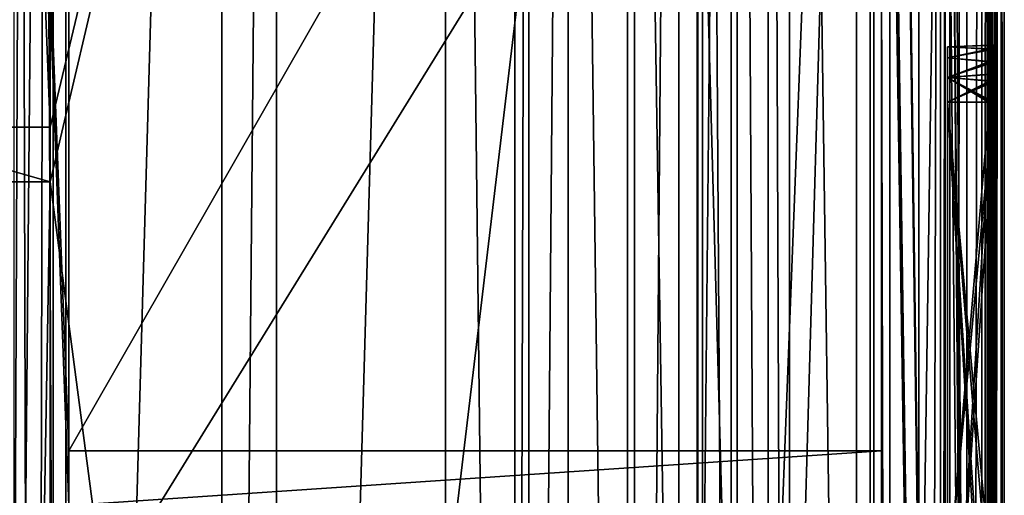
# Model space of a CAD drawing. Extents: x -3 to 104, y -79 to 161.
# Tile 164 of 203: x 82 to 104, y 65 to 75. Entities that reach past the tile are written whole.
import ezdxf

# ---------------------------------------------------------------- set-up
doc = ezdxf.new("R2010")
doc.units = 0
doc.header["$MEASUREMENT"] = 0

msp = doc.modelspace()

# ---------------------------------------------------------------- linework, layer by layer
for points in [[(103.550003, 159.899994, -76.900002), (103.550003, -77.599998, -76.900002), (100.849998, 123.900002, -76.900002)], [(103.550003, -3.4858, -67.814201), (103.550003, 159.899994, -76.900002), (103.550003, 149.899994, -68.400002)], [(103.550003, -77.599998, -76.900002), (103.550003, 159.899994, -76.900002), (103.550003, -43.900002, -68.400002)], [(103.550003, -43.900002, -68.400002), (103.550003, 159.899994, -76.900002), (103.550003, -4.9, -68.400002)], [(103.550003, -4.9, -68.400002), (103.550003, 159.899994, -76.900002), (103.550003, -4.1346, -68.247803)], [(103.550003, -4.1346, -68.247803), (103.550003, 159.899994, -76.900002), (103.550003, -3.4858, -67.814201)], [(103.550003, 149.899994, 10.1), (103.550003, -67.600098, 10.1), (102.349998, 97.599998, 10.1)], [(103.550003, -67.600098, 10.1), (103.550003, 149.899994, 10.1), (103.484001, 129.899994, 17.700001)], [(103.550003, -3.0522, -67.165398), (103.550003, 149.899994, -68.400002), (103.550003, -2.9, -66.400002)], [(103.550003, -3.4858, -67.814201), (103.550003, 149.899994, -68.400002), (103.550003, -3.0522, -67.165398)], [(103.550003, -2.9, -66.400002), (103.550003, 149.899994, -68.400002), (103.550003, 129, 6.1)], [(82.928497, -7.8067, 55), (101.670998, 149.520996, 55), (82.928497, 96.8293, 55)], [(101.670998, -67.221199, 55), (101.670998, 149.520996, 55), (82.928497, -7.8067, 55)], [(102.241997, 149.520996, 54.8871), (101.670998, 149.520996, 55), (101.670998, -67.221199, 55)], [(102.241997, 149.520996, 54.8871), (101.670998, -67.221199, 55), (102.241997, -67.221199, 54.8871)], [(102.726997, 149.520996, 54.5653), (102.241997, -67.221199, 54.8871), (102.726997, -67.221199, 54.5653)], [(102.726997, 149.520996, 54.5653), (102.241997, 149.520996, 54.8871), (102.241997, -67.221199, 54.8871)], [(103.053001, 149.520996, 54.083099), (102.726997, -67.221199, 54.5653), (103.053001, -67.221199, 54.083099)], [(103.053001, 149.520996, 54.083099), (102.726997, 149.520996, 54.5653), (102.726997, -67.221199, 54.5653)], [(103.170998, 149.520996, 53.5131), (103.053001, -67.221199, 54.083099), (103.170998, -67.221199, 53.5131)], [(103.170998, 149.520996, 53.5131), (103.053001, 149.520996, 54.083099), (103.053001, -67.221199, 54.083099)], [(103.213997, 74.511299, 48.549999), (103.448997, 129.899994, 21.700001), (103.170998, 149.520996, 53.5131)], [(103.209999, 74.4235, 49.010101), (103.213997, 74.511299, 48.549999), (103.170998, 149.520996, 53.5131)], [(103.207001, 74.145203, 49.433899), (103.209999, 74.4235, 49.010101), (103.170998, 149.520996, 53.5131)], [(103.205002, 73.873497, 49.636398), (103.207001, 74.145203, 49.433899), (103.170998, 149.520996, 53.5131)], [(103.204002, 73.261299, 49.799999), (103.205002, 73.873497, 49.636398), (103.170998, 149.520996, 53.5131)], [(103.170998, 149.520996, 53.5131), (103.170998, -67.221199, 53.5131), (103.204002, 25.761299, 49.799999)], [(103.170998, 149.520996, 53.5131), (103.204002, 25.761299, 49.799999), (103.204002, 46.011299, 49.799999)], [(103.170998, 149.520996, 53.5131), (103.204002, 46.011299, 49.799999), (103.204002, 51.011299, 49.799999)], [(103.170998, 149.520996, 53.5131), (103.204002, 51.011299, 49.799999), (103.204002, 58.511299, 49.799999)], [(103.170998, 149.520996, 53.5131), (103.204002, 58.511299, 49.799999), (103.204002, 62.511299, 49.799999)], [(103.170998, 149.520996, 53.5131), (103.204002, 62.511299, 49.799999), (103.204002, 73.261299, 49.799999)], [(100.68, 148.529999, 52.5), (82.590202, 72.711304, 52.5), (82.590202, 100.584, 52.5)], [(100.68, 148.529999, 52.5), (82.590202, 71.511299, 52.5), (82.590202, 72.711304, 52.5)], [(100.68, 148.529999, 52.5), (100.68, -66.229897, 52.5), (82.590202, 71.511299, 52.5)], [(101.036003, 88.599998, 11.7), (101.036003, -2.4, 11.7), (100.68, 148.529999, 52.5)], [(101.036003, -2.4, 11.7), (100.68, -66.229897, 52.5), (100.68, 148.529999, 52.5)], [(81.449997, 0, -71.599998), (81.449997, 130, -71.599998), (82.650002, 130, -71.599998)], [(82.650002, 0, -71.599998), (81.449997, 0, -71.599998), (82.650002, 130, -71.599998)], [(86.360001, 130, -10.3), (82.650002, 0, -10.3), (82.650002, 130, -10.3)], [(86.360001, 0, -10.3), (82.650002, 0, -10.3), (86.360001, 130, -10.3)], [(82.650002, 130, -10.3), (82.650002, 0, -71.599998), (82.650002, 130, -71.599998)], [(82.650002, 0, -10.3), (82.650002, 0, -71.599998), (82.650002, 130, -10.3)], [(86.360001, 0, -71.599998), (86.360001, 130, -71.599998), (87.559998, 130, -71.599998)], [(87.559998, 0, -71.599998), (86.360001, 0, -71.599998), (87.559998, 130, -71.599998)], [(86.360001, 130, -71.599998), (86.360001, 0, -10.3), (86.360001, 130, -10.3)], [(86.360001, 0, -71.599998), (86.360001, 0, -10.3), (86.360001, 130, -71.599998)], [(91.269997, 130, -10.3), (87.559998, 0, -10.3), (87.559998, 130, -10.3)], [(91.269997, 0, -10.3), (87.559998, 0, -10.3), (91.269997, 130, -10.3)], [(87.559998, 130, -10.3), (87.559998, 0, -71.599998), (87.559998, 130, -71.599998)], [(87.559998, 0, -10.3), (87.559998, 0, -71.599998), (87.559998, 130, -10.3)], [(92.800003, 0, -71.599998), (91.269997, 130, -71.599998), (92.800003, 130, -71.599998)], [(92.800003, 0, -71.599998), (91.269997, 0, -71.599998), (91.269997, 130, -71.599998)], [(91.269997, 130, -71.599998), (91.269997, 0, -10.3), (91.269997, 130, -10.3)], [(91.269997, 0, -71.599998), (91.269997, 0, -10.3), (91.269997, 130, -71.599998)], [(92.800003, 0, -71.599998), (92.800003, 130, -71.599998), (92.800003, 118, -8.5)], [(98.831596, 125.512001), (100.599998, 0), (100.599998, 130)], [(100.599998, 130), (100.599998, 0), (100.599998, 114, -3.5)], [(103.213997, 74.511299, 48.549999), (103.253998, 74.511299, 44.049999), (103.448997, 129.899994, 21.700001)], [(103.253998, 74.511299, 44.049999), (103.292999, 74.511299, 39.549999), (103.448997, 129.899994, 21.700001)], [(103.292999, 74.511299, 39.549999), (103.332001, 74.511299, 35.049999), (103.448997, 129.899994, 21.700001)], [(103.332001, 74.511299, 35.049999), (103.335999, 74.4235, 34.589901), (103.448997, 129.899994, 21.700001)], [(103.335999, 74.4235, 34.589901), (103.484001, 129.899994, 17.700001), (103.448997, 129.899994, 21.700001)], [(103.335999, 74.4235, 34.589901), (103.339996, 74.145203, 34.1661), (103.484001, 129.899994, 17.700001)], [(103.342003, 73.722603, 33.8923), (103.484001, 129.899994, 17.700001), (103.339996, 74.145203, 34.1661)], [(103.343002, 73.261299, 33.799999), (103.484001, 129.899994, 17.700001), (103.342003, 73.722603, 33.8923)], [(103.343002, 57.761299, 33.799999), (103.484001, 129.899994, 17.700001), (103.343002, 73.261299, 33.799999)], [(103.484001, -43.599998, 17.700001), (103.484001, 129.899994, 17.700001), (103.343002, 41.261299, 33.799999)], [(103.343002, 41.261299, 33.799999), (103.484001, 129.899994, 17.700001), (103.343002, 45.761299, 33.799999)], [(103.343002, 45.761299, 33.799999), (103.484001, 129.899994, 17.700001), (103.343002, 53.261299, 33.799999)], [(103.343002, 53.261299, 33.799999), (103.484001, 129.899994, 17.700001), (103.343002, 57.761299, 33.799999)], [(103.550003, -67.600098, 10.1), (103.484001, 129.899994, 17.700001), (103.484001, -43.599998, 17.700001)], [(98.300003, 129.649994, 17.299999), (74.475899, 72.517403, 17.299999), (60.471001, 126.727997, 17.299999)], [(98.300003, 129.649994, 17.299999), (75.177597, 72.179497, 17.299999), (74.475899, 72.517403, 17.299999)], [(100.300003, 129.649994, 17.299999), (75.177597, 72.179497, 17.299999), (98.300003, 129.649994, 17.299999)], [(100.300003, 129.649994, 17.299999), (75.663101, 71.570602, 17.299999), (75.177597, 72.179497, 17.299999)], [(100.300003, 129.649994, 17.299999), (75.836403, 70.811302, 17.299999), (75.663101, 71.570602, 17.299999)], [(100.300003, 129.649994, 17.299999), (100.300003, -43.349998, 17.299999), (75.836403, 70.811302, 17.299999)], [(100.300003, -43.349998, 18.9), (100.300003, 129.649994, 18.9), (96.816803, 83.608299, 18.9)], [(100.300003, 129.649994, 17.299999), (100.300003, 129.649994, 18.9), (100.300003, -43.349998, 17.299999)], [(100.300003, -43.349998, 17.299999), (100.300003, 129.649994, 18.9), (100.300003, -43.349998, 18.9)], [(103.550003, -42.700001, 10.1), (103.550003, 129, 10.1), (102.25, 98.099998, 10.1)], [(103.550003, -3.4858, -9.9858), (103.550003, 129, 10.1), (103.550003, -4.1346, -9.5522)], [(103.550003, -3.0522, -10.6346), (103.550003, 129, 10.1), (103.550003, -3.4858, -9.9858)], [(103.550003, -4.1346, -9.5522), (103.550003, 129, 10.1), (103.550003, -42.700001, 10.1)], [(103.550003, -2.9, -66.400002), (103.550003, 129, 6.1), (103.550003, -2.9, -11.4)], [(103.550003, -2.9, -11.4), (103.550003, 129, 6.1), (103.550003, -3.0522, -10.6346)], [(103.550003, -3.0522, -10.6346), (103.550003, 129, 6.1), (103.550003, 129, 10.1)], [(98.359901, 124.920998), (98.831596, 4.4876), (98.831596, 125.512001)], [(98.831596, 4.4876), (100.599998, 0), (98.831596, 125.512001)], [(97.678299, 124.593002), (98.359901, 5.0791), (98.359901, 124.920998)], [(98.359901, 5.0791), (98.831596, 4.4876), (98.359901, 124.920998)], [(39.528702, 112.523003), (39.528702, 23.4326), (96.9217, 124.593002)], [(39.528702, 23.4326), (96.9217, 5.4074), (96.9217, 124.593002)], [(96.9217, 124.593002), (97.678299, 5.4074), (97.678299, 124.593002)], [(96.9217, 5.4074), (97.678299, 5.4074), (96.9217, 124.593002)], [(97.678299, 5.4074), (98.359901, 5.0791), (97.678299, 124.593002)], [(100.849998, 123.900002, -76.900002), (103.550003, -77.599998, -76.900002), (100.849998, 122.400002, -76.900002)], [(5.1713, 6.7213, -72.699997), (95.428703, 123.278999, -72.699997), (5.1713, 123.278999, -72.699997)], [(5.1713, 6.7213, -72.699997), (95.428703, 6.7213, -72.699997), (95.428703, 123.278999, -72.699997)], [(95.428703, 6.7213, -72.699997), (96.401901, 122.627998, -72.699997), (95.428703, 123.278999, -72.699997)], [(95.428703, 6.7213, -72.699997), (96.401901, 7.3716, -72.699997), (96.401901, 122.627998, -72.699997)], [(96.401901, 7.3716, -72.699997), (97.550003, 122.400002, -72.699997), (96.401901, 122.627998, -72.699997)], [(96.401901, 7.3716, -72.699997), (97.550003, 7.6, -72.699997), (97.550003, 122.400002, -72.699997)], [(97.550003, 7.6, -72.699997), (100.849998, 7.6, -72.699997), (100.849998, 122.400002, -72.699997)], [(97.550003, 7.6, -72.699997), (100.849998, 122.400002, -72.699997), (97.550003, 122.400002, -72.699997)], [(100.849998, 122.400002, -76.900002), (103.550003, -77.599998, -76.900002), (100.849998, 98, -76.900002)], [(100.849998, 122.400002, -72.699997), (100.849998, 7.6, -72.699997), (100.849998, 88.099998, 8.1)], [(92.800003, 0, -71.599998), (92.800003, 118, -8.5), (92.800003, 12, -8.5)], [(92.800003, 12, -8.5), (92.800003, 118, -8.5), (93.1045, 116.469002, -8.5)], [(92.800003, 12, -8.5), (93.1045, 116.469002, -8.5), (93.1045, 13.5307, -8.5)], [(93.1045, 13.5307, -8.5), (93.1045, 116.469002, -8.5), (93.971603, 115.171997, -8.5)], [(93.1045, 13.5307, -8.5), (93.971603, 115.171997, -8.5), (93.971603, 14.8284, -8.5)], [(93.971603, 115.171997, -8.5), (95.269302, 15.6955, -8.5), (93.971603, 14.8284, -8.5)], [(93.971603, 115.171997, -8.5), (95.269302, 114.305, -8.5), (95.269302, 15.6955, -8.5)], [(95.269302, 114.305, -8.5), (96.800003, 16, -8.5), (95.269302, 15.6955, -8.5)], [(95.269302, 114.305, -8.5), (96.800003, 114, -8.5), (96.800003, 16, -8.5)], [(100.599998, 114, -8.5), (100.599998, 16, -8.5), (96.800003, 16, -8.5)], [(96.800003, 114, -8.5), (100.599998, 114, -8.5), (96.800003, 16, -8.5)], [(100.599998, 114, -3.5), (100.599998, 16, -8.5), (100.599998, 114, -8.5)], [(100.599998, 16, -3.5), (100.599998, 16, -8.5), (100.599998, 114, -3.5)], [(100.599998, 114, -3.5), (100.599998, 0), (100.599998, 16, -3.5)], [(82.590202, 100.584, 52.5), (82.590202, 72.711304, 52.5), (82.245102, 98.698997, 52.803799)], [(82.245102, 98.698997, 52.803799), (82.590202, 72.711304, 52.5), (81.618599, 97.496201, 53.355598)], [(100.849998, 98, -76.900002), (103.550003, -77.599998, -76.900002), (100.849998, 96.800003, -76.900002)], [(103.550003, -42.700001, 10.1), (102.25, 98.099998, 10.1), (102.25, 88.099998, 10.1)], [(102.349998, 97.599998, 10.1), (103.550003, -67.600098, 10.1), (102.349998, 88.599998, 10.1)], [(81.618599, 97.496201, 53.355598), (82.590202, 72.711304, 52.5), (81.618599, 72.711304, 53.3554)], [(82.462196, 97.481697, 55.464298), (81.957703, 96.5158, 56.130299), (82.237, -8.0086, 55.735298)], [(82.928497, -7.8067, 55), (82.462196, 97.481697, 55.464298), (82.237, -8.0086, 55.735298)], [(82.928497, 96.8293, 55), (82.462196, 97.481697, 55.464298), (82.928497, -7.8067, 55)], [(83, 96.800003, -76.900002), (83, 65.599998, -76.900002), (81.800003, 96.800003, -76.900002)], [(81.800003, 33.200001, -76.900002), (81.800003, 96.800003, -76.900002), (83, 64.400002, -76.900002)], [(83, 64.400002, -76.900002), (81.800003, 96.800003, -76.900002), (83, 65.599998, -76.900002)], [(83, 65.599998, -76.900002), (83, 96.800003, -76.900002), (83, 65.599998, -74.699997)], [(83, 65.599998, -74.699997), (83, 96.800003, -76.900002), (83, 96.800003, -74.699997)], [(100.849998, 96.800003, -74.699997), (83, 65.599998, -74.699997), (83, 96.800003, -74.699997)], [(100.849998, 65.599998, -74.699997), (83, 65.599998, -74.699997), (100.849998, 96.800003, -74.699997)], [(100.849998, 96.800003, -76.900002), (103.550003, -77.599998, -76.900002), (100.849998, 65.599998, -76.900002)], [(100.849998, 96.800003, -76.900002), (100.849998, 65.599998, -76.900002), (100.849998, 65.599998, -74.699997)], [(100.849998, 96.800003, -76.900002), (100.849998, 65.599998, -74.699997), (100.849998, 96.800003, -74.699997)], [(81.957703, 96.5158, 56.130299), (81.409302, 95.583702, 57.256199), (81.522301, -6.7478, 56.9613)], [(82.237, -8.0086, 55.735298), (81.957703, 96.5158, 56.130299), (81.522301, -6.7478, 56.9613)], [(101.036003, 88.599998, 11.7), (102.349998, 88.599998, 11.7), (102.349998, -2.4, 11.7)], [(101.036003, 88.599998, 11.7), (102.349998, -2.4, 11.7), (101.036003, -2.4, 11.7)], [(102.349998, 88.599998, 10.1), (103.550003, -67.600098, 10.1), (102.349998, -2.4, 10.1)], [(102.349998, -2.4, 11.7), (102.349998, 88.599998, 11.7), (102.349998, -2.4, 10.1)], [(102.349998, -2.4, 10.1), (102.349998, 88.599998, 11.7), (102.349998, 88.599998, 10.1)], [(100.849998, 88.099998, 11.3), (100.849998, 7.6, -3.5), (100.849998, -0.4, 11.3)], [(100.849998, 88.099998, 8.1), (100.849998, 7.6, -3.5), (100.849998, 88.099998, 11.3)], [(100.849998, 7.6, -72.699997), (100.849998, 7.6, -3.5), (100.849998, 88.099998, 8.1)], [(100.849998, 88.099998, 11.3), (100.849998, -0.4, 11.3), (102.150002, 88.099998, 11.3)], [(100.849998, -0.4, 11.3), (102.150002, -1.9, 11.3), (102.150002, 88.099998, 11.3)], [(102.150002, -1.9, 10.1), (102.150002, 88.099998, 10.1), (102.150002, -1.9, 11.3)], [(102.150002, -1.9, 11.3), (102.150002, 88.099998, 10.1), (102.150002, 88.099998, 11.3)], [(102.150002, -1.9, 10.1), (102.25, 88.099998, 10.1), (102.150002, 88.099998, 10.1)], [(102.150002, -1.9, 10.1), (102.25, -1.9, 10.1), (102.25, 88.099998, 10.1)], [(103.550003, -42.700001, 10.1), (102.25, 88.099998, 10.1), (102.25, -1.9, 10.1)], [(96.816803, 83.608299, 50.900002), (80.207298, 56.689499, 50.900002), (96.816803, 56.689499, 50.900002)], [(80.207298, 83.608299, 50.900002), (80.207298, 56.689499, 50.900002), (96.816803, 83.608299, 50.900002)], [(100.300003, -43.349998, 18.9), (96.816803, 83.608299, 18.9), (96.816803, 56.689499, 18.9)], [(96.816803, 56.689499, 18.9), (96.816803, 83.608299, 50.900002), (96.816803, 56.689499, 50.900002)], [(96.816803, 56.689499, 18.9), (96.816803, 83.608299, 18.9), (96.816803, 83.608299, 50.900002)], [(102.300003, 74.480003, 34.771801), (103.332001, 74.511299, 35.049999), (102.300003, 74.480003, 35.328201)], [(103.335999, 74.4235, 34.589901), (103.332001, 74.511299, 35.049999), (102.300003, 74.480003, 34.771801)], [(103.332001, 74.511299, 35.049999), (103.328003, 74.4235, 35.510101), (102.300003, 74.480003, 35.328201)], [(102.300003, 74.480003, 43.771801), (103.253998, 74.511299, 44.049999), (102.300003, 74.480003, 44.328201)], [(103.258003, 74.4235, 43.589901), (103.253998, 74.511299, 44.049999), (102.300003, 74.480003, 43.771801)], [(103.253998, 74.511299, 44.049999), (103.25, 74.4235, 44.510101), (102.300003, 74.480003, 44.328201)], [(102.300003, 74.480003, 39.271801), (103.292999, 74.511299, 39.549999), (102.300003, 74.480003, 39.828201)], [(103.296997, 74.4235, 39.089901), (103.292999, 74.511299, 39.549999), (102.300003, 74.480003, 39.271801)], [(103.292999, 74.511299, 39.549999), (103.289001, 74.4235, 40.010101), (102.300003, 74.480003, 39.828201)], [(102.300003, 74.480003, 48.271801), (103.213997, 74.511299, 48.549999), (102.300003, 74.480003, 48.828201)], [(103.218002, 74.4235, 48.089901), (103.213997, 74.511299, 48.549999), (102.300003, 74.480003, 48.271801)], [(103.213997, 74.511299, 48.549999), (103.209999, 74.4235, 49.010101), (102.300003, 74.480003, 48.828201)], [(102.300003, 74.238602, 34.270599), (103.335999, 74.4235, 34.589901), (102.300003, 74.480003, 34.771801)], [(102.300003, 74.480003, 35.328201), (103.328003, 74.4235, 35.510101), (102.300003, 74.238602, 35.829399)], [(102.300003, 74.480003, 35.328201), (102.300003, 74.238602, 35.829399), (102.300003, 73.803703, 36.176201)], [(102.300003, 74.238602, 34.270599), (102.300003, 74.480003, 34.771801), (102.300003, 74.480003, 35.328201)], [(102.300003, 74.238602, 34.270599), (102.300003, 74.480003, 35.328201), (102.300003, 73.803703, 36.176201)], [(102.300003, 74.238602, 43.270599), (103.258003, 74.4235, 43.589901), (102.300003, 74.480003, 43.771801)], [(102.300003, 74.480003, 44.328201), (103.25, 74.4235, 44.510101), (102.300003, 74.238602, 44.829399)], [(102.300003, 74.480003, 43.771801), (102.300003, 74.480003, 44.328201), (102.300003, 74.238602, 44.829399)], [(102.300003, 74.238602, 43.270599), (102.300003, 74.480003, 43.771801), (102.300003, 74.238602, 44.829399)], [(102.300003, 74.238602, 38.770599), (103.296997, 74.4235, 39.089901), (102.300003, 74.480003, 39.271801)], [(102.300003, 74.480003, 39.828201), (103.289001, 74.4235, 40.010101), (102.300003, 74.238602, 40.329399)], [(102.300003, 74.238602, 38.770599), (102.300003, 74.480003, 39.271801), (102.300003, 74.480003, 39.828201)], [(102.300003, 74.238602, 38.770599), (102.300003, 74.480003, 39.828201), (102.300003, 74.238602, 40.329399)], [(102.300003, 74.238602, 47.770599), (103.218002, 74.4235, 48.089901), (102.300003, 74.480003, 48.271801)], [(102.300003, 74.480003, 48.828201), (103.209999, 74.4235, 49.010101), (102.300003, 74.238602, 49.329399)], [(102.300003, 74.480003, 48.271801), (102.300003, 74.480003, 48.828201), (102.300003, 74.238602, 49.329399)], [(102.300003, 74.238602, 47.770599), (102.300003, 74.480003, 48.271801), (102.300003, 74.238602, 49.329399)], [(103.339996, 74.145203, 34.1661), (103.335999, 74.4235, 34.589901), (102.300003, 74.238602, 34.270599)], [(103.328003, 74.4235, 35.510101), (103.324997, 74.145203, 35.933899), (102.300003, 74.238602, 35.829399)], [(103.261002, 74.145203, 43.1661), (103.258003, 74.4235, 43.589901), (102.300003, 74.238602, 43.270599)], [(103.25, 74.4235, 44.510101), (103.246002, 74.145203, 44.933899), (102.300003, 74.238602, 44.829399)], [(103.301003, 74.145203, 38.6661), (103.296997, 74.4235, 39.089901), (102.300003, 74.238602, 38.770599)], [(103.289001, 74.4235, 40.010101), (103.285004, 74.145203, 40.433899), (102.300003, 74.238602, 40.329399)], [(103.222, 74.145203, 47.6661), (103.218002, 74.4235, 48.089901), (102.300003, 74.238602, 47.770599)], [(103.209999, 74.4235, 49.010101), (103.207001, 74.145203, 49.433899), (102.300003, 74.238602, 49.329399)], [(103.213997, 74.511299, 48.549999), (103.25, 74.4235, 44.510101), (103.253998, 74.511299, 44.049999)], [(103.213997, 74.511299, 48.549999), (103.218002, 74.4235, 48.089901), (103.25, 74.4235, 44.510101)], [(103.218002, 74.4235, 48.089901), (103.246002, 74.145203, 44.933899), (103.25, 74.4235, 44.510101)], [(103.218002, 74.4235, 48.089901), (103.222, 74.145203, 47.6661), (103.246002, 74.145203, 44.933899)], [(103.253998, 74.511299, 44.049999), (103.289001, 74.4235, 40.010101), (103.292999, 74.511299, 39.549999)], [(103.253998, 74.511299, 44.049999), (103.258003, 74.4235, 43.589901), (103.289001, 74.4235, 40.010101)], [(103.258003, 74.4235, 43.589901), (103.285004, 74.145203, 40.433899), (103.289001, 74.4235, 40.010101)], [(103.258003, 74.4235, 43.589901), (103.261002, 74.145203, 43.1661), (103.285004, 74.145203, 40.433899)], [(103.292999, 74.511299, 39.549999), (103.328003, 74.4235, 35.510101), (103.332001, 74.511299, 35.049999)], [(103.292999, 74.511299, 39.549999), (103.296997, 74.4235, 39.089901), (103.328003, 74.4235, 35.510101)], [(103.296997, 74.4235, 39.089901), (103.324997, 74.145203, 35.933899), (103.328003, 74.4235, 35.510101)], [(103.296997, 74.4235, 39.089901), (103.301003, 74.145203, 38.6661), (103.324997, 74.145203, 35.933899)], [(102.300003, 73.803703, 33.923801), (103.339996, 74.145203, 34.1661), (102.300003, 74.238602, 34.270599)], [(102.300003, 74.238602, 35.829399), (103.324997, 74.145203, 35.933899), (102.300003, 73.803703, 36.176201)], [(102.300003, 74.238602, 34.270599), (102.300003, 73.803703, 36.176201), (102.300003, 73.803703, 33.923801)], [(102.300003, 73.803703, 42.923801), (103.261002, 74.145203, 43.1661), (102.300003, 74.238602, 43.270599)], [(102.300003, 74.238602, 44.829399), (103.246002, 74.145203, 44.933899), (102.300003, 73.803703, 45.176201)], [(102.300003, 73.261299, 42.799999), (102.300003, 74.238602, 44.829399), (102.300003, 73.803703, 45.176201)], [(102.300003, 74.238602, 43.270599), (102.300003, 73.261299, 42.799999), (102.300003, 73.803703, 42.923801)], [(102.300003, 74.238602, 43.270599), (102.300003, 74.238602, 44.829399), (102.300003, 73.261299, 42.799999)], [(102.300003, 73.803703, 38.423801), (103.301003, 74.145203, 38.6661), (102.300003, 74.238602, 38.770599)], [(102.300003, 74.238602, 40.329399), (103.285004, 74.145203, 40.433899), (102.300003, 73.803703, 40.676201)], [(102.300003, 74.238602, 38.770599), (102.300003, 73.261299, 38.299999), (102.300003, 73.803703, 38.423801)], [(102.300003, 74.238602, 38.770599), (102.300003, 74.238602, 40.329399), (102.300003, 73.803703, 40.676201)], [(102.300003, 74.238602, 38.770599), (102.300003, 73.803703, 40.676201), (102.300003, 73.261299, 40.799999)], [(102.300003, 74.238602, 38.770599), (102.300003, 73.261299, 40.799999), (102.300003, 73.261299, 38.299999)], [(102.300003, 73.803703, 47.423801), (103.222, 74.145203, 47.6661), (102.300003, 74.238602, 47.770599)], [(102.300003, 74.238602, 49.329399), (103.207001, 74.145203, 49.433899), (102.300003, 73.803703, 49.676201)], [(102.300003, 74.238602, 49.329399), (102.300003, 73.803703, 49.676201), (102.300003, 73.261299, 49.799999)], [(102.300003, 74.238602, 47.770599), (102.300003, 73.261299, 47.299999), (102.300003, 73.803703, 47.423801)], [(102.300003, 74.238602, 47.770599), (102.300003, 74.238602, 49.329399), (102.300003, 73.261299, 49.799999)], [(102.300003, 74.238602, 47.770599), (102.300003, 73.261299, 49.799999), (102.300003, 73.261299, 47.299999)], [(103.342003, 73.722603, 33.8923), (103.339996, 74.145203, 34.1661), (102.300003, 73.803703, 33.923801)], [(103.324997, 74.145203, 35.933899), (103.322998, 73.873497, 36.136398), (102.300003, 73.803703, 36.176201)], [(103.264, 73.722603, 42.8923), (103.261002, 74.145203, 43.1661), (102.300003, 73.803703, 42.923801)], [(103.246002, 74.145203, 44.933899), (103.244003, 73.873497, 45.136398), (102.300003, 73.803703, 45.176201)], [(103.303001, 73.722603, 38.3923), (103.301003, 74.145203, 38.6661), (102.300003, 73.803703, 38.423801)], [(103.285004, 74.145203, 40.433899), (103.283997, 73.873497, 40.636398), (102.300003, 73.803703, 40.676201)], [(103.224998, 73.722603, 47.3923), (103.222, 74.145203, 47.6661), (102.300003, 73.803703, 47.423801)], [(103.207001, 74.145203, 49.433899), (103.205002, 73.873497, 49.636398), (102.300003, 73.803703, 49.676201)], [(103.222, 74.145203, 47.6661), (103.244003, 73.873497, 45.136398), (103.246002, 74.145203, 44.933899)], [(103.224998, 73.722603, 47.3923), (103.244003, 73.873497, 45.136398), (103.222, 74.145203, 47.6661)], [(103.261002, 74.145203, 43.1661), (103.283997, 73.873497, 40.636398), (103.285004, 74.145203, 40.433899)], [(103.264, 73.722603, 42.8923), (103.283997, 73.873497, 40.636398), (103.261002, 74.145203, 43.1661)], [(103.301003, 74.145203, 38.6661), (103.322998, 73.873497, 36.136398), (103.324997, 74.145203, 35.933899)], [(103.303001, 73.722603, 38.3923), (103.322998, 73.873497, 36.136398), (103.301003, 74.145203, 38.6661)], [(103.322998, 73.873497, 36.136398), (103.320999, 73.261299, 36.299999), (102.300003, 73.803703, 36.176201)], [(103.244003, 73.873497, 45.136398), (103.242996, 73.261299, 45.299999), (102.300003, 73.803703, 45.176201)], [(103.283997, 73.873497, 40.636398), (103.281998, 73.261299, 40.799999), (102.300003, 73.803703, 40.676201)], [(103.205002, 73.873497, 49.636398), (103.204002, 73.261299, 49.799999), (102.300003, 73.803703, 49.676201)], [(102.300003, 73.261299, 33.799999), (103.342003, 73.722603, 33.8923), (102.300003, 73.803703, 33.923801)], [(102.300003, 73.803703, 36.176201), (103.320999, 73.261299, 36.299999), (102.300003, 73.261299, 36.299999)], [(102.300003, 73.803703, 33.923801), (102.300003, 73.803703, 36.176201), (102.300003, 73.261299, 36.299999)], [(102.300003, 73.803703, 33.923801), (102.300003, 73.261299, 36.299999), (102.300003, 73.261299, 33.799999)], [(102.300003, 73.261299, 42.799999), (103.264, 73.722603, 42.8923), (102.300003, 73.803703, 42.923801)], [(102.300003, 73.803703, 45.176201), (103.242996, 73.261299, 45.299999), (102.300003, 73.261299, 45.299999)], [(102.300003, 73.261299, 42.799999), (102.300003, 73.803703, 45.176201), (102.300003, 73.261299, 45.299999)], [(102.300003, 73.261299, 38.299999), (103.303001, 73.722603, 38.3923), (102.300003, 73.803703, 38.423801)], [(102.300003, 73.803703, 40.676201), (103.281998, 73.261299, 40.799999), (102.300003, 73.261299, 40.799999)], [(102.300003, 73.261299, 47.299999), (103.224998, 73.722603, 47.3923), (102.300003, 73.803703, 47.423801)], [(102.300003, 73.803703, 49.676201), (103.204002, 73.261299, 49.799999), (102.300003, 73.261299, 49.799999)], [(103.224998, 73.722603, 47.3923), (103.242996, 73.261299, 45.299999), (103.244003, 73.873497, 45.136398)], [(103.264, 73.722603, 42.8923), (103.281998, 73.261299, 40.799999), (103.283997, 73.873497, 40.636398)], [(103.303001, 73.722603, 38.3923), (103.320999, 73.261299, 36.299999), (103.322998, 73.873497, 36.136398)], [(103.343002, 73.261299, 33.799999), (103.342003, 73.722603, 33.8923), (102.300003, 73.261299, 33.799999)], [(103.264999, 73.261299, 42.799999), (103.264, 73.722603, 42.8923), (102.300003, 73.261299, 42.799999)], [(103.304001, 73.261299, 38.299999), (103.303001, 73.722603, 38.3923), (102.300003, 73.261299, 38.299999)], [(103.224998, 73.261299, 47.299999), (103.224998, 73.722603, 47.3923), (102.300003, 73.261299, 47.299999)], [(103.224998, 73.261299, 47.299999), (103.242996, 73.261299, 45.299999), (103.224998, 73.722603, 47.3923)], [(103.264999, 73.261299, 42.799999), (103.281998, 73.261299, 40.799999), (103.264, 73.722603, 42.8923)], [(103.304001, 73.261299, 38.299999), (103.320999, 73.261299, 36.299999), (103.303001, 73.722603, 38.3923)], [(102.300003, 57.761299, 36.299999), (102.300003, 73.261299, 36.299999), (103.320999, 57.761299, 36.299999)], [(102.300003, 73.261299, 36.299999), (103.320999, 73.261299, 36.299999), (103.320999, 57.761299, 36.299999)], [(103.343002, 57.761299, 33.799999), (103.343002, 73.261299, 33.799999), (102.300003, 57.761299, 33.799999)], [(103.343002, 73.261299, 33.799999), (102.300003, 73.261299, 33.799999), (102.300003, 57.761299, 33.799999)], [(102.300003, 73.261299, 33.799999), (102.300003, 73.261299, 36.299999), (102.300003, 57.761299, 36.299999)], [(102.300003, 73.261299, 33.799999), (102.300003, 57.761299, 36.299999), (102.300003, 57.761299, 33.799999)], [(102.300003, 57.761299, 45.299999), (102.300003, 73.261299, 45.299999), (103.242996, 57.761299, 45.299999)], [(102.300003, 73.261299, 45.299999), (103.242996, 73.261299, 45.299999), (103.242996, 57.761299, 45.299999)], [(103.264999, 57.761299, 42.799999), (103.264999, 73.261299, 42.799999), (102.300003, 57.761299, 42.799999)], [(103.264999, 73.261299, 42.799999), (102.300003, 73.261299, 42.799999), (102.300003, 57.761299, 42.799999)], [(102.300003, 73.261299, 45.299999), (102.300003, 57.761299, 45.299999), (102.300003, 57.761299, 42.799999)], [(102.300003, 73.261299, 42.799999), (102.300003, 73.261299, 45.299999), (102.300003, 57.761299, 42.799999)], [(103.281998, 73.261299, 40.799999), (103.281998, 62.511299, 40.799999), (102.300003, 73.261299, 40.799999)], [(102.300003, 73.261299, 40.799999), (103.281998, 62.511299, 40.799999), (102.300003, 62.511299, 40.799999)], [(103.304001, 62.511299, 38.299999), (103.304001, 73.261299, 38.299999), (102.300003, 62.511299, 38.299999)], [(102.300003, 62.511299, 38.299999), (103.304001, 73.261299, 38.299999), (102.300003, 73.261299, 38.299999)], [(102.300003, 73.261299, 38.299999), (102.300003, 73.261299, 40.799999), (102.300003, 62.511299, 40.799999)], [(102.300003, 73.261299, 38.299999), (102.300003, 62.511299, 40.799999), (102.300003, 62.511299, 38.299999)], [(103.204002, 73.261299, 49.799999), (103.204002, 62.511299, 49.799999), (102.300003, 73.261299, 49.799999)], [(102.300003, 73.261299, 49.799999), (103.204002, 62.511299, 49.799999), (102.300003, 62.511299, 49.799999)], [(103.224998, 62.511299, 47.299999), (103.224998, 73.261299, 47.299999), (102.300003, 62.511299, 47.299999)], [(102.300003, 62.511299, 47.299999), (103.224998, 73.261299, 47.299999), (102.300003, 73.261299, 47.299999)], [(102.300003, 73.261299, 47.299999), (102.300003, 73.261299, 49.799999), (102.300003, 62.511299, 49.799999)], [(102.300003, 73.261299, 47.299999), (102.300003, 62.511299, 49.799999), (102.300003, 62.511299, 47.299999)], [(103.224998, 62.511299, 47.299999), (103.242996, 73.261299, 45.299999), (103.224998, 73.261299, 47.299999)], [(103.242996, 57.761299, 45.299999), (103.242996, 73.261299, 45.299999), (103.224998, 62.511299, 47.299999)], [(103.281998, 62.511299, 40.799999), (103.281998, 73.261299, 40.799999), (103.264999, 73.261299, 42.799999)], [(103.264999, 73.261299, 42.799999), (103.264999, 57.761299, 42.799999), (103.281998, 62.511299, 40.799999)], [(103.304001, 62.511299, 38.299999), (103.320999, 73.261299, 36.299999), (103.304001, 73.261299, 38.299999)], [(103.320999, 57.761299, 36.299999), (103.320999, 73.261299, 36.299999), (103.304001, 62.511299, 38.299999)], [(82.590202, 71.511299, 52.5), (78.366402, 72.711304, 52.5), (82.590202, 72.711304, 52.5)], [(82.590202, 71.511299, 52.5), (78.366402, 71.511299, 52.5), (78.366402, 72.711304, 52.5)], [(78.366402, 72.711304, 52.5), (81.618599, 72.711304, 53.3554), (82.590202, 72.711304, 52.5)], [(82.590202, 71.511299, 52.5), (81.618599, 71.511299, 53.3554), (78.366402, 71.511299, 52.5)], [(82.590202, 71.511299, 52.5), (82.590202, 16.511299, 52.5), (81.618599, 16.511299, 53.3554)], [(81.618599, 71.511299, 53.3554), (82.590202, 71.511299, 52.5), (81.618599, 16.511299, 53.3554)], [(82.590202, 71.511299, 52.5), (100.68, -66.229897, 52.5), (82.590202, 16.511299, 52.5)], [(75.836403, 70.811302, 17.299999), (100.300003, -43.349998, 17.299999), (75.836403, 20.8113, 17.299999)], [(100.849998, 64.400002, -76.900002), (83, 64.400002, -76.900002), (100.849998, 65.599998, -76.900002)], [(100.849998, 65.599998, -76.900002), (83, 64.400002, -76.900002), (83, 65.599998, -76.900002)], [(83, 65.599998, -76.900002), (83, 65.599998, -74.699997), (100.849998, 65.599998, -76.900002)], [(100.849998, 65.599998, -76.900002), (83, 65.599998, -74.699997), (100.849998, 65.599998, -74.699997)], [(100.849998, 65.599998, -76.900002), (103.550003, -77.599998, -76.900002), (100.849998, 64.400002, -76.900002)]]:
    msp.add_3dface(points)

doc.saveas('drawing.dxf')
